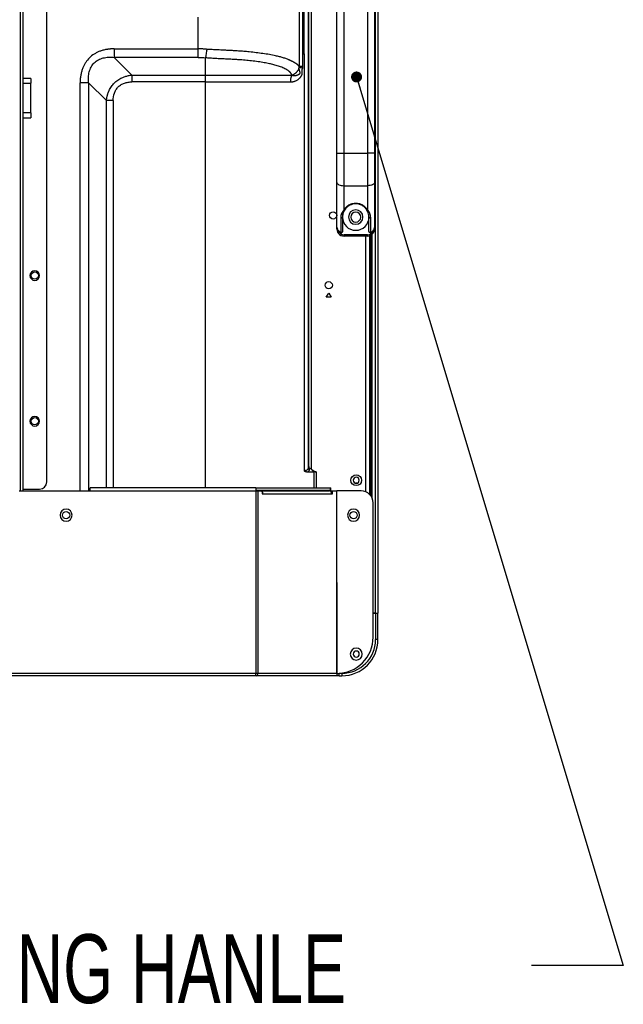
# Model space of a CAD drawing. Header units: millimetres. Extents: x 0 to 1118, y 0 to 864.
# Tile 116 of 256: x 1023 to 1065, y 283 to 351. Entities that reach past the tile are written whole.
import ezdxf

# ---------------------------------------------------------------- set-up
doc = ezdxf.new("R2010")
doc.units = ezdxf.units.MM
doc.styles.add('SLDTEXTSTYLE0', font='TXT', dxfattribs={"width": 0.7})
doc.dimstyles.new('SLDDIMSTYLE2', dxfattribs={"dimtxt": 0.18, "dimasz": 0.762, "dimexe": 0, "dimexo": 0.0625, "dimgap": 0, "dimtad": 0, "dimtih": 1, "dimtoh": 1, "dimdec": 0, "dimrnd": 1e-09, "dimzin": 0, "dimdsep": 46, "dimtxsty": 'Standard', "dimblk1": 'DOT', "dimblk2": 'DOT', "dimsah": 1, "dimcen": 0.09, "dimadec": 0, "dimazin": 0, "dimtfac": 0.762, "dimtdec": 0, "dimtofl": 0, "dimtmove": 0, "dimatfit": 3, "dimldrblk": 'DOT', "dimfxl": 1, "dimfrac": 2, "dimtolj": 1, "dimtzin": 0, "dimarcsym": 0})

# ---------------------------------------------------------------- blocks, each defined once
blk = doc.blocks.new('_Dot')
at = {"color": 0, "linetype": 'ByBlock', "lineweight": -2}
blk.add_line((-0.5, 0), (-1, 0), dxfattribs=at)
at = {"color": 0, "linetype": 'ByBlock', "const_width": 0.5}
blk.add_lwpolyline([(-0.25, 0, 1), (0.25, 0, 1)], format="xyb", close=True, dxfattribs=at)

msp = doc.modelspace()

# ---------------------------------------------------------------- linework, layer by layer
at = {"color": 7, "linetype": 'Continuous', "lineweight": 25}
for p, q in [((1047.4722, 309.911), (1047.4722, 513.636)), ((1047.6389, 513.636), (1047.6389, 309.911)), ((1042.8198, 503.2641), (1042.8198, 319.9578)), ((1042.8606, 320.0618), (1042.8606, 503.1601)), ((1043.0247, 503.3249), (1043.0247, 319.897)), ((1022.9016, 430.2776), (1022.9016, 318.361)), ((1023.0682, 430.2776), (1023.0682, 318.361)), ((1024.7316, 318.9943), (1024.7316, 429.861)), ((1042.1909, 365.1733), (1042.1909, 347.7487)), ((1042.436, 348.6276), (1042.436, 364.2943)), ((1042.5254, 348.6276), (1042.5253, 364.2943)), ((1044.7932, 341.7448), (1044.7932, 352.9105)), ((1045.2932, 341.7448), (1045.2932, 352.9105)), ((1046.9099, 352.9105), (1046.9099, 341.7448)), ((1047.4099, 352.9105), (1047.4099, 341.7448)), ((1035.2001, 348.9728), (1035.2001, 351.1558)), ((1029.3967, 348.9728), (1029.3967, 348.3835)), ((1029.3967, 348.9728), (1035.2001, 348.9728)), ((1035.2001, 348.3835), (1035.2001, 348.9728)), ((1030.6241, 347.1562), (1029.3967, 348.3835)), ((1035.2001, 348.3835), (1029.3967, 348.3835)), ((1035.7182, 347.1564), (1035.7182, 348.3504)), ((1042.4359, 347.7487), (1042.436, 348.6276)), ((1042.5253, 348.6276), (1042.5253, 319.7633)), ((1030.6241, 347.1562), (1035.7182, 347.1564)), ((1030.6241, 347.1562), (1030.6241, 346.6847)), ((1023.6182, 346.9235), (1023.0682, 346.9235)), ((1023.6182, 346.9235), (1023.6182, 346.5901)), ((1023.6182, 344.5351), (1023.6182, 346.5901)), ((1027.629, 346.6158), (1027.0397, 346.6158)), ((1027.629, 346.6158), (1028.8563, 345.3885)), ((1035.7182, 346.6847), (1030.6241, 346.6848)), ((1029.3277, 345.3885), (1028.8563, 345.3885)), ((1023.0682, 344.2018), (1023.6182, 344.2018)), ((1023.6182, 344.5351), (1023.6182, 344.2018)), ((1044.7932, 341.7448), (1045.2932, 341.7448)), ((1044.7932, 339.7267), (1044.7932, 341.7448)), ((1045.2932, 341.7448), (1046.9099, 341.7448)), ((1045.2932, 339.5024), (1045.2932, 341.7448)), ((1047.4099, 341.7448), (1046.9099, 341.7448)), ((1046.9099, 341.7448), (1046.9099, 339.5024)), ((1047.4099, 341.7448), (1047.4099, 339.7267)), ((1044.7932, 336.511), (1044.7932, 339.7267)), ((1045.2932, 339.5024), (1046.9099, 339.5024)), ((1045.2932, 337.8573), (1045.2932, 339.5024)), ((1046.9099, 339.5024), (1046.9099, 337.8573)), ((1047.4099, 339.7267), (1047.4099, 336.511)), ((1046.1016, 338.2443), (1046.1016, 338.2741)), ((1045.0632, 337.2678), (1045.0632, 336.2535)), ((1045.1849, 337.3276), (1045.1849, 336.3298)), ((1047.0182, 336.3298), (1047.0182, 337.3276)), ((1047.1399, 336.2535), (1047.1399, 337.2678)), ((1045.2932, 336.011), (1045.2932, 336.0943)), ((1046.9099, 336.0943), (1045.2932, 336.0943)), ((1046.9099, 336.011), (1046.9099, 336.0943)), ((1047.0516, 336.0314), (1047.0516, 318.1433)), ((1047.1349, 318.0496), (1047.1349, 336.0644)), ((1046.9099, 336.011), (1045.2932, 336.011)), ((1044.0682, 331.7776), (1044.2349, 332.0663)), ((1044.2349, 332.0663), (1044.4016, 331.7776)), ((1044.4016, 331.7776), (1044.0682, 331.7776)), ((1043.3544, 319.6943), (1043.1971, 319.6943)), ((1043.1971, 319.6942), (1043.1971, 318.5776)), ((1022.9016, 318.361), (1022.8182, 318.361)), ((1023.0682, 318.361), (1022.9016, 318.361)), ((1023.0682, 318.4943), (1024.2316, 318.4943)), ((1023.0682, 318.3776), (1027.7283, 318.3776)), ((1027.7283, 318.3776), (1027.7283, 318.5776)), ((1039.195, 318.5776), (1027.7283, 318.5776)), ((1027.7283, 318.3776), (1039.195, 318.3776)), ((1039.195, 318.5776), (1039.195, 318.3776)), ((1039.195, 318.5776), (1044.3272, 318.5776)), ((1044.3272, 318.411), (1039.195, 318.411)), ((1039.195, 318.3776), (1039.195, 305.7443)), ((1039.195, 318.3776), (1039.3364, 318.3776)), ((1039.3364, 318.3776), (1039.3364, 305.7443)), ((1039.3364, 318.3776), (1039.6311, 318.3776)), ((1039.6311, 318.3776), (1039.6311, 318.1776)), ((1039.6311, 318.3776), (1044.2865, 318.3776)), ((1043.1971, 318.411), (1043.1971, 318.3776)), ((1044.3272, 318.5776), (1044.3272, 318.411)), ((1044.3272, 318.5776), (1044.376, 318.5776)), ((1044.376, 318.411), (1044.3272, 318.411)), ((1044.369, 318.3776), (1044.4869, 318.3776)), ((1044.369, 318.3401), (1044.369, 318.3776)), ((1044.376, 318.411), (1044.376, 318.5776)), ((1044.4869, 318.1776), (1044.4869, 318.3776)), ((1044.4869, 318.3776), (1044.7815, 318.3776)), ((1044.7815, 318.3776), (1044.7841, 305.7443)), ((1044.7815, 318.3776), (1044.8051, 318.3776)), ((1044.8053, 305.7443), (1044.8051, 318.3776)), ((1046.4722, 318.3776), (1044.8051, 318.3776)), ((1046.1932, 318.911), (1046.0766, 318.911)), ((1039.6311, 318.1776), (1039.69, 318.1776)), ((1039.69, 318.1776), (1044.4279, 318.1776)), ((1044.4279, 318.1776), (1044.4869, 318.1776)), ((1047.3056, 308.2443), (1047.3056, 317.5443)), ((1047.4722, 309.911), (1047.3056, 309.911)), ((1047.3056, 309.911), (1047.4722, 309.911)), ((1047.4722, 309.911), (1047.6389, 309.911)), ((1047.4722, 309.911), (1047.4722, 308.0776)), ((1047.4722, 309.911), (1047.6389, 309.911)), ((1047.6389, 308.0776), (1047.6389, 309.911)), ((1047.6389, 308.0776), (1047.4722, 308.0776)), ((1039.195, 305.7443), (951.1516, 305.7443)), ((1039.195, 305.5776), (951.1516, 305.5776)), ((1039.195, 305.5776), (1039.195, 305.7443)), ((1039.3364, 305.7443), (1039.195, 305.7443)), ((1039.2186, 305.5776), (1039.195, 305.5776)), ((1044.7889, 305.5776), (1039.2186, 305.5776)), ((1044.7839, 305.7443), (1039.3364, 305.7443)), ((1044.9556, 305.5776), (1044.7907, 305.5776)), ((1044.8056, 305.7443), (1044.9556, 305.7443)), ((1044.9556, 305.7488), (1044.9556, 305.7443)), ((1045.1389, 305.7443), (1044.9556, 305.7443)), ((1044.9556, 305.5776), (1044.9556, 305.7443)), ((1044.9556, 305.5776), (1045.1389, 305.5776)), ((1045.1389, 305.7443), (1045.1389, 305.5776))]:
    msp.add_line(p, q, dxfattribs=at)
at = {"color": 8, "linetype": 'Continuous', "lineweight": 25}
for p, q in [((1023.0682, 346.5901), (1023.6182, 346.5901)), ((1027.0397, 318.3776), (1027.0397, 346.6158)), ((1027.629, 346.6158), (1027.629, 318.3776)), ((1035.7182, 318.5776), (1035.7182, 346.6847)), ((1028.8563, 318.5776), (1028.8563, 345.3885)), ((1029.3277, 345.3885), (1029.3277, 318.5776)), ((1023.6182, 344.5351), (1023.0682, 344.5351)), ((1047.2182, 336.1173), (1047.2182, 317.9157)), ((1046.8016, 318.3098), (1046.8016, 336.011)), ((1043.3544, 319.6943), (1043.3544, 318.5776)), ((1043.3544, 318.411), (1043.3544, 318.3776))]:
    msp.add_line(p, q, dxfattribs=at)
at = {"color": 7, "linetype": 'Continuous', "lineweight": 25, "flags": 128}
for points in [[(1044.7932, 339.7267), (1044.8028, 339.6829), (1044.8313, 339.6408), (1044.8775, 339.6021), (1044.9397, 339.5681), (1045.0154, 339.5402), (1045.1019, 339.5195), (1045.1957, 339.5067), (1045.2932, 339.5024)], [(1047.4099, 339.7267), (1047.4003, 339.6829), (1047.3718, 339.6408), (1047.3256, 339.6021), (1047.2635, 339.5681), (1047.1877, 339.5402), (1047.1012, 339.5195), (1047.0074, 339.5067), (1046.9099, 339.5024)], [(1045.2402, 337.6413), (1045.2161, 337.5649), (1045.1849, 337.3276)], [(1045.4198, 337.9404), (1045.3077, 337.786), (1045.2694, 337.712)]]:
    msp.add_lwpolyline(points, dxfattribs=at)
at = {"color": 7, "linetype": 'Continuous', "lineweight": 25}
for centre, radius in [((1044.5349, 337.4443), 0.25), ((1023.9016, 333.2776), 0.25), ((1044.2349, 332.611), 0.25), ((1023.9016, 323.1943), 0.25), ((1046.1349, 319.111), 0.375), ((1026.0682, 316.6943), 0.25), ((1045.9516, 316.6943), 0.25)]:
    msp.add_circle(centre, radius, dxfattribs=at)
for centre, radius, start, end in [((1046.1016, 337.3276), 0.5, 90, 270), ((1046.1016, 337.3276), 0.35, 90, 270), ((1046.1016, 337.3276), 0.5, 270, 90), ((1046.1016, 337.3276), 0.35, 270, 90), ((1045.1023, 337.342), 0.0838, 242.215664, 350.148484), ((1046.1016, 337.3276), 0.9167, 180, 270), ((1046.1016, 337.3276), 0.9167, 270, 0), ((1047.1008, 337.342), 0.0838, 189.850543, 297.784438), ((1045.2932, 336.511), 0.5, 169.827861, 270), ((1045.2932, 336.511), 0.4167, 194.477318, 270), ((1046.9099, 336.511), 0.5, 270, 10.172139), ((1046.9099, 336.511), 0.4167, 270, 345.522682), ((1023.9016, 333.2776), 0.3333, 90, 270), ((1023.9016, 333.2776), 0.3333, 270, 90), ((1023.9016, 323.1943), 0.3333, 90, 270), ((1023.9016, 323.1943), 0.3333, 270, 90), ((1024.2316, 318.9943), 0.5, 270, 0), ((1046.1349, 319.111), 0.2083, 90, 270), ((1046.1349, 319.111), 0.2083, 270, 90), ((1039.4595, 318.1859), 0.2306, 357.933653, 41.941625), ((1044.2512, 318.2026), 0.1785, 351.950533, 78.578246), ((1046.4722, 317.5443), 0.8333, 0, 90), ((1026.0682, 316.6943), 0.4167, 0, 180), ((1045.9516, 316.6943), 0.4167, 0, 180), ((1026.0682, 316.6943), 0.4167, 180, 0), ((1045.9516, 316.6943), 0.4167, 180, 0), ((1044.8056, 308.2443), 2.5, 269.994378, 0), ((1045.1389, 308.0776), 2.3333, 270, 0), ((1045.1389, 308.0776), 2.5, 270, 0), ((1046.1389, 307.0776), 0.4167, 0, 180), ((1046.1389, 307.0776), 0.4167, 180, 0), ((1046.1389, 307.0776), 0.2083, 0, 180), ((1046.1389, 307.0776), 0.2083, 180, 0), ((1039.1891, 305.7235), 0.1488, 281.421754, 8.049467)]:
    msp.add_arc(centre, radius, start, end, dxfattribs=at)
for points, knots in [([(1029.3967, 348.9728), (1029.3722, 348.9727), (1029.3238, 348.9724), (1029.2521, 348.97), (1029.1822, 348.9664), (1029.1143, 348.9613), (1029.0484, 348.955), (1028.9844, 348.9474), (1028.9224, 348.9387), (1028.7993, 348.9188), (1028.6217, 348.8799), (1028.3961, 348.8072), (1028.1902, 348.7173), (1027.943, 348.5775), (1027.6715, 348.3623), (1027.4525, 348.0945), (1027.3101, 347.8517), (1027.2175, 347.648), (1027.141, 347.422), (1027.0945, 347.2207), (1027.0671, 347.0491), (1027.0518, 346.913), (1027.0416, 346.7675), (1027.0404, 346.6674), (1027.0397, 346.6158)], [0, 0, 0, 0, 0.0195106, 0.0385413, 0.0570879, 0.0751475, 0.0927188, 0.109801, 0.1263938, 0.1424938, 0.2090593, 0.2707784, 0.3308241, 0.3874814, 0.4963542, 0.6042871, 0.6605742, 0.719963, 0.7820259, 0.8501068, 0.8840068, 0.9203008, 0.9589711, 1, 1, 1, 1]), ([(1035.818, 348.9396), (1035.789, 348.9425), (1035.7319, 348.9482), (1035.6475, 348.9551), (1035.5659, 348.9609), (1035.4871, 348.9655), (1035.4111, 348.9689), (1035.3381, 348.9712), (1035.2681, 348.9726), (1035.2224, 348.9727), (1035.2001, 348.9728)], [0, 0, 0, 0, 0.1418769, 0.2789776, 0.4112737, 0.5387444, 0.6613788, 0.7791602, 0.8920495, 1, 1, 1, 1]), ([(1027.629, 346.6158), (1027.6161, 346.7446), (1027.6116, 346.8733), (1027.6236, 347.1267), (1027.6403, 347.2514), (1027.6994, 347.4914), (1027.7419, 347.6066), (1027.8557, 347.8193), (1027.927, 347.9166), (1028.0958, 348.0853), (1028.1931, 348.1567), (1028.4058, 348.2705), (1028.521, 348.3131), (1028.761, 348.3722), (1028.8858, 348.3889), (1029.1392, 348.401), (1029.2679, 348.3964), (1029.3967, 348.3835)], [0, 0, 0, 0, 0.125, 0.125, 0.25, 0.25, 0.375, 0.375, 0.5, 0.5, 0.625, 0.625, 0.75, 0.75, 0.875, 0.875, 1, 1, 1, 1]), ([(1035.7182, 348.3504), (1035.7363, 348.4251), (1035.755, 348.5181), (1035.7896, 348.7224), (1035.8053, 348.8332), (1035.818, 348.9396)], [0, 0, 0, 0, 0.5, 0.5, 1, 1, 1, 1]), ([(1041.6892, 347.1548), (1041.6872, 347.1615), (1041.6833, 347.1753), (1041.6751, 347.1958), (1041.6652, 347.2168), (1041.6533, 347.2383), (1041.6394, 347.2602), (1041.6234, 347.2827), (1041.6053, 347.3057), (1041.5849, 347.3291), (1041.5624, 347.353), (1041.5374, 347.3775), (1041.4944, 347.4168), (1041.4264, 347.4702), (1041.3246, 347.5353), (1041.2026, 347.6006), (1041.0622, 347.6639), (1040.9101, 347.7243), (1040.753, 347.7804), (1040.5929, 347.8315), (1040.3913, 347.8883), (1040.1219, 347.9513), (1039.8326, 348.0077), (1039.5665, 348.0528), (1039.3479, 348.0851), (1039.1239, 348.1146), (1038.8982, 348.1413), (1038.6738, 348.1652), (1038.4527, 348.1862), (1038.2364, 348.2044), (1037.9946, 348.2218), (1037.7107, 348.2387), (1037.3701, 348.2567), (1037.0592, 348.2713), (1036.7955, 348.2833), (1036.5939, 348.2928), (1036.4, 348.3018), (1036.2154, 348.3113), (1036.042, 348.3227), (1035.8774, 348.3354), (1035.7703, 348.3455), (1035.7182, 348.3505)], [0, 0, 0, 0, 0.0046982, 0.0096711, 0.014931, 0.0204897, 0.0263586, 0.032549, 0.0390718, 0.0459383, 0.0531597, 0.0607474, 0.0687133, 0.0908555, 0.1153359, 0.1424331, 0.1724452, 0.2031012, 0.2333243, 0.2630543, 0.2923202, 0.3421608, 0.4027287, 0.4369558, 0.4720102, 0.5073991, 0.5425577, 0.5769883, 0.6104834, 0.6428915, 0.6741077, 0.7178391, 0.7673748, 0.8217409, 0.8508825, 0.8791427, 0.9066353, 0.932002, 0.9559189, 0.9785354, 1, 1, 1, 1]), ([(1042.1909, 347.7487), (1042.1881, 347.7541), (1042.1825, 347.7649), (1042.1719, 347.7813), (1042.1597, 347.7979), (1042.1458, 347.8148), (1042.1301, 347.8319), (1042.1128, 347.8491), (1042.0939, 347.8665), (1042.0733, 347.8841), (1042.0511, 347.9018), (1042.0273, 347.9196), (1042.002, 347.9376), (1041.9751, 347.9558), (1041.9466, 347.9741), (1041.9166, 347.9926), (1041.8851, 348.0112), (1041.852, 348.03), (1041.8175, 348.0489), (1041.7814, 348.068), (1041.7438, 348.0874), (1041.7047, 348.1069), (1041.6641, 348.1265), (1041.6219, 348.1464), (1041.5783, 348.1665), (1041.5332, 348.1868), (1041.4865, 348.2072), (1041.4167, 348.2373), (1041.3223, 348.2752), (1041.2018, 348.3185), (1041.0783, 348.3587), (1040.9522, 348.3958), (1040.8237, 348.4304), (1040.693, 348.4625), (1040.4649, 348.5137), (1040.1309, 348.5777), (1039.6814, 348.6484), (1039.2177, 348.7089), (1038.7742, 348.758), (1038.364, 348.7963), (1037.9999, 348.8239), (1037.6592, 348.8457), (1037.3434, 348.8628), (1037.0538, 348.8768), (1036.7913, 348.8888), (1036.557, 348.8994), (1036.3517, 348.9093), (1036.1759, 348.9186), (1036.0301, 348.9271), (1035.9141, 348.9343), (1035.8466, 348.938), (1035.8179, 348.9396)], [0, 0, 0, 0, 0.0060758, 0.012295, 0.0186449, 0.0251132, 0.0316987, 0.0384018, 0.0452221, 0.0521595, 0.0592146, 0.0663873, 0.0736785, 0.0810899, 0.0886231, 0.09628, 0.1040623, 0.1119718, 0.1200106, 0.1281807, 0.1364843, 0.1449232, 0.1534999, 0.1622161, 0.1710738, 0.1800752, 0.1892218, 0.1985157, 0.2204886, 0.2423025, 0.263982, 0.2855443, 0.3070042, 0.3283771, 0.3496756, 0.4168355, 0.483743, 0.5505721, 0.6174118, 0.6704037, 0.7195558, 0.7648839, 0.806392, 0.8440668, 0.8779051, 0.9079055, 0.9340184, 0.9562458, 0.9746288, 0.9892056, 1, 1, 1, 1]), ([(1041.5868, 346.6848), (1041.6003, 346.6853), (1041.6274, 346.6864), (1041.668, 346.6898), (1041.7084, 346.6945), (1041.7486, 346.7006), (1041.7886, 346.7082), (1041.8283, 346.7172), (1041.8771, 346.7299), (1041.9368, 346.7501), (1042.0081, 346.7832), (1042.084, 346.8281), (1042.1598, 346.8856), (1042.22, 346.9453), (1042.2649, 346.9989), (1042.2977, 347.0428), (1042.3266, 347.0881), (1042.3524, 347.1324), (1042.376, 347.1735), (1042.3918, 347.2076), (1042.3996, 347.2344), (1042.4037, 347.2527), (1042.405, 347.2712), (1042.4051, 347.2906), (1042.404, 347.3119), (1042.401, 347.336), (1042.3967, 347.3717), (1042.3927, 347.417), (1042.393, 347.4697), (1042.3974, 347.5184), (1042.4055, 347.5633), (1042.4167, 347.6045), (1042.4271, 347.6295), (1042.4322, 347.6417)], [0, 0, 0, 0, 0.029916, 0.0598673, 0.0898519, 0.1198692, 0.1499236, 0.1800252, 0.2101847, 0.2617744, 0.3192002, 0.3824133, 0.4530797, 0.522518, 0.5598068, 0.5970694, 0.6343997, 0.6678513, 0.6992885, 0.7289313, 0.7408221, 0.7526191, 0.7641472, 0.7753938, 0.7887109, 0.8038151, 0.8208591, 0.8561384, 0.8885968, 0.9188603, 0.9473334, 0.9742901, 1, 1, 1, 1]), ([(1041.6892, 347.1548), (1041.6999, 347.1589), (1041.7217, 347.1675), (1041.7545, 347.1819), (1041.7879, 347.1981), (1041.8218, 347.2163), (1041.856, 347.2365), (1041.8903, 347.2588), (1041.9243, 347.2833), (1041.9579, 347.3101), (1041.9906, 347.3392), (1042.0219, 347.3703), (1042.052, 347.4039), (1042.081, 347.4408), (1042.1089, 347.4818), (1042.1348, 347.527), (1042.1576, 347.576), (1042.177, 347.6287), (1042.1855, 347.6653), (1042.1898, 347.6839)], [0, 0, 0, 0, 0.0414308, 0.0847815, 0.1300641, 0.177282, 0.2264286, 0.2774856, 0.3304222, 0.3851935, 0.4417393, 0.4999834, 0.5581458, 0.6211055, 0.6887052, 0.7607235, 0.8368685, 0.9167743, 1, 1, 1, 1]), ([(1041.6892, 347.1548), (1041.7009, 347.1519), (1041.7246, 347.146), (1041.7605, 347.1394), (1041.7969, 347.1345), (1041.8337, 347.1316), (1041.8709, 347.1306), (1041.9082, 347.1319), (1041.9517, 347.1359), (1041.9988, 347.1441), (1042.045, 347.1564), (1042.0823, 347.1692), (1042.1089, 347.1806), (1042.1385, 347.1934), (1042.1745, 347.2128), (1042.2105, 347.2382), (1042.2369, 347.2593), (1042.2503, 347.2736), (1042.2576, 347.2885), (1042.261, 347.3011), (1042.2626, 347.3142), (1042.2617, 347.3301), (1042.2556, 347.3494), (1042.2474, 347.3715), (1042.2385, 347.3965), (1042.2304, 347.4197), (1042.223, 347.443), (1042.214, 347.4748), (1042.2041, 347.5233), (1042.1969, 347.579), (1042.1921, 347.6344), (1042.1906, 347.6661), (1042.1898, 347.6839)], [0, 0, 0, 0, 0.0373737, 0.0754033, 0.1140282, 0.1531798, 0.1927814, 0.2327495, 0.2729974, 0.3334602, 0.3867738, 0.4268091, 0.4601373, 0.4785595, 0.5306753, 0.5883462, 0.6121235, 0.6326504, 0.6425664, 0.6523581, 0.6625165, 0.672313, 0.6885587, 0.7143013, 0.7365826, 0.7615059, 0.7833191, 0.8054569, 0.8544828, 0.9177028, 0.9538747, 1, 1, 1, 1]), ([(1042.1898, 347.6839), (1042.19, 347.6893), (1042.1904, 347.7), (1042.1909, 347.7162), (1042.1912, 347.7325), (1042.191, 347.7433), (1042.1909, 347.7487)], [0, 0, 0, 0, 0.2495081, 0.4977971, 0.7480543, 1, 1, 1, 1]), ([(1042.4322, 347.6417), (1042.3704, 347.6492), (1042.3157, 347.657), (1042.2323, 347.6716), (1042.2038, 347.6783), (1042.1898, 347.6839)], [0, 0, 0, 0, 0.5, 0.5, 1, 1, 1, 1]), ([(1042.4359, 347.7487), (1042.3733, 347.7487), (1042.3177, 347.7487), (1042.2333, 347.7487), (1042.2046, 347.7487), (1042.1909, 347.7487)], [0, 0, 0, 0, 0.5, 0.5, 1, 1, 1, 1]), ([(1028.8563, 345.3885), (1028.8585, 345.4095), (1028.8629, 345.4512), (1028.8715, 345.5133), (1028.8815, 345.5745), (1028.893, 345.6347), (1028.9061, 345.694), (1028.9206, 345.7523), (1028.9365, 345.8095), (1028.9539, 345.8658), (1028.9726, 345.921), (1028.9928, 345.9752), (1029.0143, 346.0283), (1029.0732, 346.1624), (1029.1887, 346.3671), (1029.3949, 346.6155), (1029.6429, 346.8221), (1029.8642, 346.9474), (1030.0351, 347.0198), (1030.145, 347.059), (1030.2591, 347.0925), (1030.3773, 347.1202), (1030.4992, 347.1422), (1030.5821, 347.1515), (1030.6241, 347.1562)], [0, 0, 0, 0, 0.0232796, 0.0462975, 0.0690602, 0.0915744, 0.113847, 0.1358852, 0.1576964, 0.1792882, 0.2006684, 0.2218452, 0.242827, 0.2636221, 0.3829116, 0.4994592, 0.6160349, 0.735278, 0.7772254, 0.8199568, 0.8635391, 0.9080349, 0.9535035, 1, 1, 1, 1]), ([(1035.7182, 347.1564), (1035.7361, 347.1564), (1035.7727, 347.1564), (1035.8289, 347.1564), (1035.8875, 347.1564), (1035.9486, 347.1564), (1036.012, 347.1564), (1036.0776, 347.1565), (1036.1454, 347.1565), (1036.2152, 347.1565), (1036.287, 347.1565), (1036.3607, 347.1565), (1036.4363, 347.1565), (1036.5137, 347.1565), (1036.5929, 347.1565), (1036.6738, 347.1565), (1036.7566, 347.1565), (1036.8411, 347.1566), (1036.9274, 347.1566), (1037.0154, 347.1566), (1037.1052, 347.1566), (1037.1968, 347.1566), (1037.2901, 347.1566), (1037.3851, 347.1566), (1037.4821, 347.1566), (1037.581, 347.1566), (1037.682, 347.1566), (1037.7852, 347.1566), (1037.8907, 347.1566), (1037.9985, 347.1567), (1038.1085, 347.1567), (1038.2207, 347.1567), (1038.3348, 347.1567), (1038.4507, 347.1567), (1038.5683, 347.1567), (1038.6871, 347.1567), (1038.8934, 347.1567), (1039.1817, 347.1567), (1039.51, 347.1566), (1039.8753, 347.1566), (1040.1563, 347.1566), (1040.4054, 347.1566), (1040.5549, 347.1566), (1040.7367, 347.1566), (1040.9467, 347.1566), (1041.1799, 347.1566), (1041.4311, 347.1566), (1041.6021, 347.1566), (1041.6902, 347.1566)], [0, 0, 0, 0, 0.0082849, 0.0169759, 0.026064, 0.0355399, 0.0453934, 0.0556143, 0.066192, 0.0771155, 0.0883737, 0.0999557, 0.1118562, 0.1240745, 0.13661, 0.149462, 0.1626295, 0.1761118, 0.1899091, 0.2040226, 0.2184534, 0.2332025, 0.2482708, 0.2636615, 0.2793906, 0.2954786, 0.3119462, 0.3288141, 0.3461028, 0.3638251, 0.3819647, 0.4004988, 0.4194048, 0.4386602, 0.4582421, 0.4781074, 0.4981661, 0.5618403, 0.6236749, 0.6653598, 0.7491894, 0.7690875, 0.7953369, 0.82746, 0.8648002, 0.9065456, 0.9518798, 1, 1, 1, 1]), ([(1035.7182, 346.6847), (1035.7182, 346.7721), (1035.7182, 346.8593), (1035.7182, 347.0207), (1035.7182, 347.0947), (1035.7182, 347.1564)], [0, 0, 0, 0, 0.5, 0.5, 1, 1, 1, 1]), ([(1041.6892, 347.1548), (1041.6848, 347.1471), (1041.6759, 347.1314), (1041.6634, 347.1064), (1041.6515, 347.0799), (1041.637, 347.0435), (1041.6211, 346.9955), (1041.6063, 346.9366), (1041.5954, 346.876), (1041.5884, 346.8146), (1041.5849, 346.7504), (1041.5861, 346.7068), (1041.5868, 346.6848)], [0, 0, 0, 0, 0.06177102, 0.12489475, 0.18931703, 0.25497532, 0.37970577, 0.50978938, 0.62753661, 0.74889453, 0.87326958, 1, 1, 1, 1]), ([(1029.3277, 345.3885), (1029.3277, 345.5652), (1029.352, 345.741), (1029.4367, 345.9857), (1029.473, 346.064), (1029.5621, 346.2099), (1029.615, 346.2773), (1029.7353, 346.3977), (1029.8028, 346.4505), (1029.9486, 346.5396), (1030.0269, 346.5758), (1030.19, 346.6323), (1030.2749, 346.6526), (1030.4477, 346.6788), (1030.5356, 346.6848), (1030.624, 346.6848)], [0, 0, 0, 0, 0.25, 0.25, 0.375, 0.375, 0.5, 0.5, 0.625, 0.625, 0.75, 0.75, 0.875, 0.875, 1, 1, 1, 1]), ([(1035.7182, 346.6847), (1035.835, 346.6847), (1035.9588, 346.685), (1036.2093, 346.685), (1036.3365, 346.6848), (1036.7183, 346.6848), (1036.9736, 346.6849), (1037.4812, 346.6848), (1037.7337, 346.6849), (1038.2352, 346.6849), (1038.4844, 346.6849), (1039.2258, 346.685), (1039.713, 346.6848), (1040.4292, 346.6848), (1040.6655, 346.6848), (1041.1317, 346.6848), (1041.3616, 346.6848), (1041.5868, 346.6848)], [0, 0, 0, 0, 0.0625, 0.0625, 0.125, 0.125, 0.25, 0.25, 0.375, 0.375, 0.5, 0.5, 0.75, 0.75, 0.875, 0.875, 1, 1, 1, 1]), ([(1046.1016, 338.2741), (1046.0274, 338.2692), (1045.8742, 338.259), (1045.6533, 338.176), (1045.4447, 338.0414), (1045.3462, 337.9218), (1045.2932, 337.8573)], [0, 0, 0, 0, 0.2138082, 0.4419622, 0.6995038, 1, 1, 1, 1]), ([(1046.1016, 338.2443), (1046.0284, 338.2391), (1045.8793, 338.2286), (1045.6725, 338.1464), (1045.4898, 338.0238), (1045.405, 337.9211), (1045.3606, 337.8673)], [0, 0, 0, 0, 0.2274538, 0.4640409, 0.7190639, 1, 1, 1, 1]), ([(1046.9099, 337.8573), (1046.8571, 337.9215), (1046.7592, 338.0406), (1046.5512, 338.1754), (1046.3301, 338.2589), (1046.176, 338.2691), (1046.1016, 338.2741)], [0, 0, 0, 0, 0.2992212, 0.5557558, 0.7852705, 1, 1, 1, 1]), ([(1046.8425, 337.8673), (1046.7981, 337.9211), (1046.7134, 338.0239), (1046.5306, 338.1464), (1046.3238, 338.2286), (1046.1747, 338.2391), (1046.1016, 338.2443)], [0, 0, 0, 0, 0.2809547, 0.5359849, 0.772566, 1, 1, 1, 1]), ([(1045.2932, 337.8573), (1045.2285, 337.7667), (1045.0868, 337.5682), (1045.0715, 337.3736), (1045.0632, 337.2678)], [0, 0, 0, 0, 0.4563513, 1, 1, 1, 1]), ([(1045.3606, 337.8673), (1045.3112, 337.7838), (1045.2013, 337.598), (1045.1907, 337.4236), (1045.1849, 337.3276)], [0, 0, 0, 0, 0.44938141, 1, 1, 1, 1]), ([(1045.3606, 337.8673), (1045.3576, 337.864), (1045.3513, 337.8572), (1045.3358, 337.8517), (1045.316, 337.8507), (1045.3009, 337.8551), (1045.2932, 337.8573)], [0, 0, 0, 0, 0.220326, 0.4654258, 0.7288256, 1, 1, 1, 1]), ([(1046.8425, 337.8673), (1046.8459, 337.8637), (1046.8528, 337.8564), (1046.8694, 337.8513), (1046.8889, 337.8511), (1046.903, 337.8553), (1046.9099, 337.8573)], [0, 0, 0, 0, 0.2448499, 0.5000033, 0.7551549, 1, 1, 1, 1]), ([(1047.0182, 337.3276), (1047.0127, 337.4213), (1047.0023, 337.5957), (1046.8931, 337.7814), (1046.8425, 337.8673)], [0, 0, 0, 0, 0.537455, 1, 1, 1, 1]), ([(1047.1399, 337.2678), (1047.1366, 337.3258), (1047.1306, 337.4305), (1047.085, 337.5761), (1047.0217, 337.713), (1046.9483, 337.8077), (1046.9099, 337.8573)], [0, 0, 0, 0, 0.2937182, 0.5300762, 0.7535274, 1, 1, 1, 1]), ([(1044.8011, 336.5993), (1044.8012, 336.5993), (1044.8015, 336.5995), (1044.8032, 336.5938), (1044.8085, 336.5735), (1044.8221, 336.5306), (1044.8485, 336.4702), (1044.8752, 336.4292), (1044.8898, 336.4068)], [0, 0, 0, 0, 0.040368, 0.0835864, 0.1776677, 0.4032738, 0.6737024, 1, 1, 1, 1]), ([(1045.0632, 336.2535), (1045.0299, 336.274), (1044.9631, 336.315), (1044.9142, 336.3762), (1044.8898, 336.4068)], [0, 0, 0, 0, 0.5000834, 1, 1, 1, 1]), ([(1045.1849, 336.3298), (1045.1844, 336.3224), (1045.1834, 336.3078), (1045.1747, 336.2872), (1045.1621, 336.2693), (1045.1454, 336.2554), (1045.1257, 336.2465), (1045.1045, 336.2432), (1045.0827, 336.2447), (1045.0698, 336.2505), (1045.0632, 336.2535)], [0, 0, 0, 0, 0.1275241, 0.2546547, 0.3821794, 0.50641, 0.6265725, 0.7546091, 0.8757942, 1, 1, 1, 1]), ([(1047.1399, 336.2535), (1047.1335, 336.2507), (1047.1208, 336.245), (1047.0997, 336.2431), (1047.0789, 336.2461), (1047.0593, 336.2545), (1047.0421, 336.2682), (1047.0289, 336.2861), (1047.0197, 336.3072), (1047.0187, 336.3222), (1047.0182, 336.3298)], [0, 0, 0, 0, 0.1206514, 0.2416761, 0.3621501, 0.4835197, 0.6073822, 0.7396844, 0.8683213, 1, 1, 1, 1]), ([(1047.3133, 336.4068), (1047.2889, 336.3762), (1047.24, 336.315), (1047.1733, 336.274), (1047.1399, 336.2535)], [0, 0, 0, 0, 0.4999166, 1, 1, 1, 1]), ([(1047.3133, 336.4068), (1047.328, 336.4293), (1047.3548, 336.4705), (1047.3811, 336.5309), (1047.3947, 336.5737), (1047.4, 336.5939), (1047.4016, 336.5995), (1047.4019, 336.5993), (1047.402, 336.5993)], [0, 0, 0, 0, 0.3280137, 0.5994411, 0.8226026, 0.9173653, 0.9600405, 1, 1, 1, 1]), ([(1042.8198, 319.9578), (1042.8038, 319.902), (1042.7721, 319.8532), (1042.6981, 319.801), (1042.669, 319.7871), (1042.6028, 319.7683), (1042.5656, 319.7633), (1042.5253, 319.7633)], [0, 0, 0, 0, 0.5, 0.5, 0.75, 0.75, 1, 1, 1, 1]), ([(1042.5253, 319.7633), (1042.535, 319.7582), (1042.5541, 319.7482), (1042.5827, 319.7352), (1042.6106, 319.7241), (1042.6378, 319.7149), (1042.664, 319.7076), (1042.6893, 319.702), (1042.7134, 319.6979), (1042.7362, 319.6954), (1042.7577, 319.6939), (1042.7715, 319.6939), (1042.7782, 319.6938)], [0, 0, 0, 0, 0.117643, 0.2318792, 0.3425757, 0.4495272, 0.5525176, 0.6513261, 0.7457093, 0.83542, 0.920246, 1, 1, 1, 1]), ([(1042.8941, 319.8399), (1042.8926, 319.8335), (1042.8901, 319.8228), (1042.8839, 319.8054), (1042.872, 319.785), (1042.8534, 319.7595), (1042.8315, 319.735), (1042.8118, 319.7167), (1042.7948, 319.704), (1042.7838, 319.6973), (1042.7782, 319.6938)], [0, 0, 0, 0, 0.1055068, 0.1753915, 0.2985264, 0.4938233, 0.6860692, 0.8156696, 0.9058295, 1, 1, 1, 1]), ([(1042.7782, 319.6938), (1042.8804, 319.6939), (1042.9659, 319.6939), (1043.0712, 319.694), (1043.1025, 319.694), (1043.1569, 319.6941), (1043.1798, 319.6941), (1043.1973, 319.6941)], [0, 0, 0, 0, 0.5, 0.5, 0.75, 0.75, 1, 1, 1, 1]), ([(1042.8606, 320.0618), (1042.8537, 320.0476), (1042.847, 320.0314), (1042.8336, 319.9969), (1042.8268, 319.978), (1042.8198, 319.9578)], [0, 0, 0, 0, 0.5, 0.5, 1, 1, 1, 1]), ([(1042.8198, 319.9578), (1042.8218, 319.9359), (1042.8294, 319.9128), (1042.8555, 319.8714), (1042.8738, 319.8533), (1042.8941, 319.8399)], [0, 0, 0, 0, 0.5, 0.5, 1, 1, 1, 1]), ([(1042.8666, 319.9443), (1042.8651, 319.9514), (1042.8611, 319.9704), (1042.858, 320.0015), (1042.8578, 320.0337), (1042.8598, 320.0536), (1042.8606, 320.0618)], [0, 0, 0, 0, 0.18334594, 0.49299879, 0.78982087, 1, 1, 1, 1]), ([(1042.9238, 319.9443), (1042.9191, 319.9443), (1042.9092, 319.9443), (1042.8949, 319.9443), (1042.8803, 319.9443), (1042.8713, 319.9443), (1042.8666, 319.9443)], [0, 0, 0, 0, 0.2192024, 0.4591501, 0.7195132, 1, 1, 1, 1]), ([(1042.8941, 319.8399), (1042.8994, 319.8591), (1042.9046, 319.8777), (1042.9146, 319.913), (1042.9195, 319.9296), (1042.9238, 319.9443)], [0, 0, 0, 0, 0.5, 0.5, 1, 1, 1, 1]), ([(1043.1973, 319.6941), (1043.182, 319.7108), (1043.1513, 319.7443), (1043.1093, 319.7902), (1043.0708, 319.8319), (1043.0356, 319.8695), (1043.0005, 319.9071), (1042.9772, 319.9321), (1042.9656, 319.9446)], [0, 0, 0, 0, 0.2001133, 0.4002689, 0.5497729, 0.699261, 0.849652, 1, 1, 1, 1]), ([(1043.0247, 319.897), (1043.0196, 319.9015), (1043.0095, 319.9105), (1042.997, 319.9212), (1042.9873, 319.9292), (1042.9794, 319.9352), (1042.9723, 319.9403), (1042.9676, 319.944), (1042.9661, 319.9451)], [0, 0, 0, 0, 0.26360374, 0.52061798, 0.63914133, 0.75380085, 0.92148271, 1, 1, 1, 1]), ([(1043.0247, 319.897), (1043.0408, 319.8828), (1043.0708, 319.8562), (1043.1158, 319.8183), (1043.1578, 319.7849), (1043.1991, 319.7548), (1043.238, 319.7301), (1043.2731, 319.7122), (1043.3032, 319.7015), (1043.329, 319.6955), (1043.3461, 319.6947), (1043.3544, 319.6943)], [0, 0, 0, 0, 0.1630091, 0.3052516, 0.4481858, 0.5711785, 0.6940572, 0.7989911, 0.8701896, 0.9367995, 1, 1, 1, 1]), ([(1044.7889, 305.7443), (1044.7889, 305.7336), (1044.7889, 305.7118), (1044.7889, 305.668), (1044.7889, 305.6224), (1044.7889, 305.5836), (1044.7889, 305.5797), (1044.7889, 305.5776)], [0, 0, 0, 0, 0.0999391, 0.2032956, 0.4474472, 0.7131709, 1, 1, 1, 1])]:
    msp.add_open_spline(points, degree=3, knots=knots, dxfattribs=at)
for points in [[(1035.2001, 348.3835), (1035.3707, 348.3835), (1035.5449, 348.3712), (1035.7182, 348.3504)], [(1042.436, 348.6276), (1042.466, 348.6276), (1042.4958, 348.6276), (1042.5253, 348.6276)], [(1042.4322, 347.6417), (1042.4349, 347.6773), (1042.4361, 347.713), (1042.4359, 347.7487)], [(1044.8053, 305.7443), (1044.8015, 305.7443), (1044.7937, 305.7443), (1044.7873, 305.7443), (1044.7841, 305.7443)]]:
    msp.add_open_spline(points, degree=3, dxfattribs=at)

# ---------------------------------------------------------------- texts
at = {"color": 7, "linetype": 'Continuous', "lineweight": 0, "insert": (1012.2413, 287.6806), "char_height": 4.7625, "attachment_point": 1, "style": 'SLDTEXTSTYLE0'}
msp.add_mtext('LIFTING HANLE', dxfattribs=at)

# ---------------------------------------------------------------- leaders
at = {"color": 7, "linetype": 'Continuous', "lineweight": 0}
msp.add_leader([(1046.1589, 347.0262), (1064.6084, 285.5284), (1058.2584, 285.5284)], dimstyle='SLDDIMSTYLE2', dxfattribs=at)

doc.saveas('drawing.dxf')
